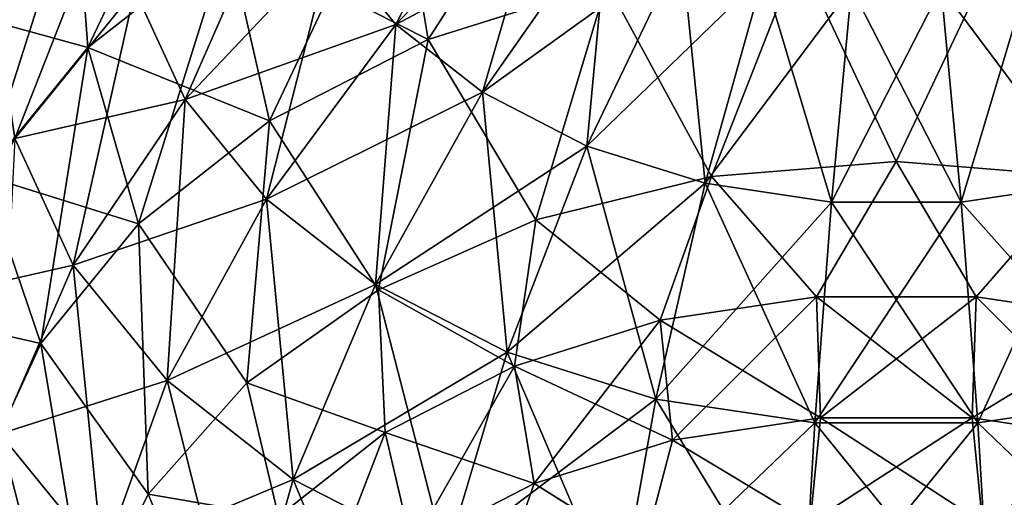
# Model space of a CAD drawing. Header units: millimetres. Extents: x -139 to 139, y -32 to 1264.
# Tile 130 of 256: x 120.12 to 126.3, y 19.23 to 22.23. Entities that reach past the tile are written whole.
import ezdxf

# ---------------------------------------------------------------- set-up
doc = ezdxf.new("R2010")
doc.units = ezdxf.units.MM
doc.header["$LTSCALE"] = 26.699852
for name, color, linetype in [('79', 7, 'CONTINUOUS'), ('80', 7, 'CONTINUOUS'), ('85', 7, 'CONTINUOUS'), ('91', 7, 'CONTINUOUS'), ('97', 7, 'CONTINUOUS'), ('98', 7, 'CONTINUOUS')]:
    doc.layers.add(name, color=color, linetype=linetype)

msp = doc.modelspace()

# ---------------------------------------------------------------- linework, layer by layer
at = {"layer": '79', "color": 7, "linetype": 'CONTINUOUS', "true_color": 0xa2afbf}
for points in [[(122.4851, 23.2887, -15.5975), (121.423, 22.743, -16.1431), (122.6818, 22.1039, -14.8946), (122.4851, 23.2887, -15.5975)], [(123.806, 22.4578, -14.5407), (122.4851, 23.2887, -15.5975), (122.6818, 22.1039, -14.8946), (123.806, 22.4578, -14.5407)], [(120.4678, 23.0743, -17.7754), (119.8015, 22.2582, -18.5914), (120.5445, 22.0532, -16.833), (120.4678, 23.0743, -17.7754)], [(121.423, 22.743, -16.1431), (120.4678, 23.0743, -17.7754), (120.5445, 22.0532, -16.833), (121.423, 22.743, -16.1431)], [(121.423, 22.743, -16.1431), (120.5445, 22.0532, -16.833), (121.6863, 21.5924, -15.4061), (121.423, 22.743, -16.1431)], [(122.6818, 22.1039, -14.8946), (121.423, 22.743, -16.1431), (121.6863, 21.5924, -15.4061), (122.6818, 22.1039, -14.8946)], [(125.0097, 22.6387, -14.3598), (123.806, 22.4578, -14.5407), (124.4634, 21.244, -14.0469), (125.0097, 22.6387, -14.3598)], [(125.625, 21.3365, -13.9543), (125.0097, 22.6387, -14.3598), (124.4634, 21.244, -14.0469), (125.625, 21.3365, -13.9543)], [(126.2403, 22.6387, -14.3598), (125.0097, 22.6387, -14.3598), (125.625, 21.3365, -13.9543), (126.2403, 22.6387, -14.3598)], [(126.7866, 21.244, -14.0469), (126.2403, 22.6387, -14.3598), (125.625, 21.3365, -13.9543), (126.7866, 21.244, -14.0469)], [(127.444, 22.4578, -14.5407), (126.2403, 22.6387, -14.3598), (126.7866, 21.244, -14.0469), (127.444, 22.4578, -14.5407)], [(123.806, 22.4578, -14.5407), (122.6818, 22.1039, -14.8946), (123.3601, 20.971, -14.3199), (123.806, 22.4578, -14.5407)], [(124.4634, 21.244, -14.0469), (123.806, 22.4578, -14.5407), (123.3601, 20.971, -14.3199), (124.4634, 21.244, -14.0469)], [(120.5445, 22.0532, -16.833), (119.8015, 22.2582, -18.5914), (119.8881, 21.2492, -17.637), (120.5445, 22.0532, -16.833)], [(122.6818, 22.1039, -14.8946), (121.6863, 21.5924, -15.4061), (122.3704, 20.5312, -14.7596), (122.6818, 22.1039, -14.8946)], [(123.3601, 20.971, -14.3199), (122.6818, 22.1039, -14.8946), (122.3704, 20.5312, -14.7596), (123.3601, 20.971, -14.3199)], [(120.5445, 22.0532, -16.833), (119.8881, 21.2492, -17.637), (120.8628, 20.9458, -16.0527), (120.5445, 22.0532, -16.833)], [(121.6863, 21.5924, -15.4061), (120.5445, 22.0532, -16.833), (120.8628, 20.9458, -16.0527), (121.6863, 21.5924, -15.4061)], [(121.6863, 21.5924, -15.4061), (120.8628, 20.9458, -16.0527), (121.5438, 19.9468, -15.3441), (121.6863, 21.5924, -15.4061)], [(122.3704, 20.5312, -14.7596), (121.6863, 21.5924, -15.4061), (121.5438, 19.9468, -15.3441), (122.3704, 20.5312, -14.7596)], [(119.8881, 21.2492, -17.637), (119.4824, 20.3663, -18.5199), (120.2476, 20.1922, -16.8063), (119.8881, 21.2492, -17.637)], [(120.8628, 20.9458, -16.0527), (119.8881, 21.2492, -17.637), (120.2476, 20.1922, -16.8063), (120.8628, 20.9458, -16.0527)], [(120.8628, 20.9458, -16.0527), (120.2476, 20.1922, -16.8063), (120.9219, 19.2469, -16.0439), (120.8628, 20.9458, -16.0527)], [(121.5438, 19.9468, -15.3441), (120.8628, 20.9458, -16.0527), (120.9219, 19.2469, -16.0439), (121.5438, 19.9468, -15.3441)], [(120.2476, 20.1922, -16.8063), (119.4824, 20.3663, -18.5199), (119.8673, 19.3646, -17.6339), (120.2476, 20.1922, -16.8063)], [(120.2476, 20.1922, -16.8063), (119.8673, 19.3646, -17.6339), (120.5359, 18.4668, -16.8241), (120.2476, 20.1922, -16.8063)], [(120.9219, 19.2469, -16.0439), (120.2476, 20.1922, -16.8063), (120.5359, 18.4668, -16.8241), (120.9219, 19.2469, -16.0439)], [(119.8673, 19.3646, -17.6339), (119.7387, 18.4992, -18.4992), (120.5359, 18.4668, -16.8241), (119.8673, 19.3646, -17.6339)]]:
    msp.add_3dface(points, dxfattribs=at)
at = {"layer": '80', "color": 7, "linetype": 'CONTINUOUS', "true_color": 0xa2afbf}
for points in [[(125.625, 21.3365, -13.9543), (124.4634, 21.244, -14.0469), (125.1232, 20.487, -13.7356), (125.625, 21.3365, -13.9543)], [(126.1268, 20.487, -13.7356), (125.625, 21.3365, -13.9543), (125.1232, 20.487, -13.7356), (126.1268, 20.487, -13.7356)], [(126.7866, 21.244, -14.0469), (125.625, 21.3365, -13.9543), (126.1268, 20.487, -13.7356), (126.7866, 21.244, -14.0469)], [(124.4634, 21.244, -14.0469), (123.3601, 20.971, -14.3199), (124.1416, 20.3395, -13.8831), (124.4634, 21.244, -14.0469)], [(125.1232, 20.487, -13.7356), (124.4634, 21.244, -14.0469), (124.1416, 20.3395, -13.8831), (125.1232, 20.487, -13.7356)], [(127.1084, 20.3395, -13.8831), (126.7866, 21.244, -14.0469), (126.1268, 20.487, -13.7356), (127.1084, 20.3395, -13.8831)], [(123.3601, 20.971, -14.3199), (122.3704, 20.5312, -14.7596), (123.2249, 20.0509, -14.1717), (123.3601, 20.971, -14.3199)], [(124.1416, 20.3395, -13.8831), (123.3601, 20.971, -14.3199), (123.2249, 20.0509, -14.1717), (124.1416, 20.3395, -13.8831)], [(122.3704, 20.5312, -14.7596), (121.5438, 19.9468, -15.3441), (122.413, 19.6338, -14.5888), (122.3704, 20.5312, -14.7596)], [(123.2249, 20.0509, -14.1717), (122.3704, 20.5312, -14.7596), (122.413, 19.6338, -14.5888), (123.2249, 20.0509, -14.1717)], [(125.1232, 20.487, -13.7356), (124.1416, 20.3395, -13.8831), (125.1492, 19.726, -13.3234), (125.1232, 20.487, -13.7356)], [(126.1268, 20.487, -13.7356), (125.1232, 20.487, -13.7356), (126.1008, 19.726, -13.3234), (126.1268, 20.487, -13.7356)], [(126.1008, 19.726, -13.3234), (125.1232, 20.487, -13.7356), (125.1492, 19.726, -13.3234), (126.1008, 19.726, -13.3234)], [(127.0317, 19.5861, -13.4633), (126.1268, 20.487, -13.7356), (126.1008, 19.726, -13.3234), (127.0317, 19.5861, -13.4633)], [(127.1084, 20.3395, -13.8831), (126.1268, 20.487, -13.7356), (127.0317, 19.5861, -13.4633), (127.1084, 20.3395, -13.8831)], [(124.1416, 20.3395, -13.8831), (123.2249, 20.0509, -14.1717), (124.2183, 19.5861, -13.4633), (124.1416, 20.3395, -13.8831)], [(125.1492, 19.726, -13.3234), (124.1416, 20.3395, -13.8831), (124.2183, 19.5861, -13.4633), (125.1492, 19.726, -13.3234)], [(123.2249, 20.0509, -14.1717), (122.413, 19.6338, -14.5888), (123.3489, 19.3124, -13.737), (123.2249, 20.0509, -14.1717)], [(124.2183, 19.5861, -13.4633), (123.2249, 20.0509, -14.1717), (123.3489, 19.3124, -13.737), (124.2183, 19.5861, -13.4633)], [(121.5438, 19.9468, -15.3441), (120.9219, 19.2469, -16.0439), (121.7415, 19.1064, -15.1162), (121.5438, 19.9468, -15.3441)], [(122.413, 19.6338, -14.5888), (121.5438, 19.9468, -15.3441), (121.7415, 19.1064, -15.1162), (122.413, 19.6338, -14.5888)], [(125.1492, 19.726, -13.3234), (124.2183, 19.5861, -13.4633), (125.0839, 19.0654, -12.7639), (125.1492, 19.726, -13.3234)], [(126.1661, 19.0654, -12.7639), (125.1492, 19.726, -13.3234), (125.0839, 19.0654, -12.7639), (126.1661, 19.0654, -12.7639)], [(126.1008, 19.726, -13.3234), (125.1492, 19.726, -13.3234), (126.1661, 19.0654, -12.7639), (126.1008, 19.726, -13.3234)], [(127.0317, 19.5861, -13.4633), (126.1008, 19.726, -13.3234), (126.1661, 19.0654, -12.7639), (127.0317, 19.5861, -13.4633)], [(122.413, 19.6338, -14.5888), (121.7415, 19.1064, -15.1162), (122.5789, 18.9168, -14.1325), (122.413, 19.6338, -14.5888)], [(123.3489, 19.3124, -13.737), (122.413, 19.6338, -14.5888), (122.5789, 18.9168, -14.1325), (123.3489, 19.3124, -13.737)], [(124.2183, 19.5861, -13.4633), (123.3489, 19.3124, -13.737), (124.0332, 18.8823, -12.9471), (124.2183, 19.5861, -13.4633)], [(125.0839, 19.0654, -12.7639), (124.2183, 19.5861, -13.4633), (124.0332, 18.8823, -12.9471), (125.0839, 19.0654, -12.7639)], [(127.2168, 18.8823, -12.9471), (127.0317, 19.5861, -13.4633), (126.1661, 19.0654, -12.7639), (127.2168, 18.8823, -12.9471)], [(123.3489, 19.3124, -13.737), (122.5789, 18.9168, -14.1325), (123.075, 18.5266, -13.3027), (123.3489, 19.3124, -13.737)], [(124.0332, 18.8823, -12.9471), (123.3489, 19.3124, -13.737), (123.075, 18.5266, -13.3027), (124.0332, 18.8823, -12.9471)], [(120.9219, 19.2469, -16.0439), (120.5359, 18.4668, -16.8241), (121.2397, 18.4919, -15.7307), (120.9219, 19.2469, -16.0439)], [(121.7415, 19.1064, -15.1162), (120.9219, 19.2469, -16.0439), (121.2397, 18.4919, -15.7307), (121.7415, 19.1064, -15.1162)]]:
    msp.add_3dface(points, dxfattribs=at)
at = {"layer": '85', "color": 7, "linetype": 'CONTINUOUS', "true_color": 0xa2afbf}
for points in [[(122.0725, 22.6974, -24.9342), (123.441, 23.2049, -25.4489), (122.479, 22.1995, -25.432), (122.0725, 22.6974, -24.9342)], [(123.441, 23.2049, -25.4489), (123.8187, 22.9083, -25.7454), (122.479, 22.1995, -25.432), (123.441, 23.2049, -25.4489)], [(122.479, 22.1995, -25.432), (123.8187, 22.9083, -25.7454), (123.023, 21.7723, -25.8592), (122.479, 22.1995, -25.432)], [(123.8187, 22.9083, -25.7454), (124.2752, 22.6738, -25.98), (123.023, 21.7723, -25.8592), (123.8187, 22.9083, -25.7454)], [(120.8391, 22.4152, -23.8538), (122.0725, 22.6974, -24.9342), (121.1552, 21.7273, -24.5417), (120.8391, 22.4152, -23.8538)], [(122.0725, 22.6974, -24.9342), (122.479, 22.1995, -25.432), (121.1552, 21.7273, -24.5417), (122.0725, 22.6974, -24.9342)], [(123.023, 21.7723, -25.8592), (124.2752, 22.6738, -25.98), (123.6807, 21.4345, -26.1971), (123.023, 21.7723, -25.8592)], [(124.2752, 22.6738, -25.98), (124.7908, 22.5115, -26.1423), (123.6807, 21.4345, -26.1971), (124.2752, 22.6738, -25.98)], [(123.6807, 21.4345, -26.1971), (124.7908, 22.5115, -26.1423), (124.4233, 21.2006, -26.4309), (123.6807, 21.4345, -26.1971)], [(124.7908, 22.5115, -26.1423), (125.3428, 22.4285, -26.2253), (124.4233, 21.2006, -26.4309), (124.7908, 22.5115, -26.1423)], [(125.9072, 22.4285, -26.2253), (126.4592, 22.5115, -26.1423), (126.0315, 21.0811, -26.5504), (125.9072, 22.4285, -26.2253)], [(126.0315, 21.0811, -26.5504), (126.4592, 22.5115, -26.1423), (126.8267, 21.2006, -26.4309), (126.0315, 21.0811, -26.5504)], [(119.9608, 22.3155, -22.3155), (120.8391, 22.4152, -23.8538), (120.0846, 21.4828, -23.1482), (119.9608, 22.3155, -22.3155)], [(120.8391, 22.4152, -23.8538), (121.1552, 21.7273, -24.5417), (120.0846, 21.4828, -23.1482), (120.8391, 22.4152, -23.8538)], [(124.4233, 21.2006, -26.4309), (125.3428, 22.4285, -26.2253), (125.2185, 21.0811, -26.5504), (124.4233, 21.2006, -26.4309)], [(125.3428, 22.4285, -26.2253), (125.9072, 22.4285, -26.2253), (125.2185, 21.0811, -26.5504), (125.3428, 22.4285, -26.2253)], [(125.2185, 21.0811, -26.5504), (125.9072, 22.4285, -26.2253), (126.0315, 21.0811, -26.5504), (125.2185, 21.0811, -26.5504)], [(121.1552, 21.7273, -24.5417), (122.479, 22.1995, -25.432), (121.6666, 21.1009, -25.1681), (121.1552, 21.7273, -24.5417)], [(122.479, 22.1995, -25.432), (123.023, 21.7723, -25.8592), (121.6666, 21.1009, -25.1681), (122.479, 22.1995, -25.432)], [(120.0846, 21.4828, -23.1482), (121.1552, 21.7273, -24.5417), (120.4505, 20.6864, -23.9446), (120.0846, 21.4828, -23.1482)], [(121.1552, 21.7273, -24.5417), (121.6666, 21.1009, -25.1681), (120.4505, 20.6864, -23.9446), (121.1552, 21.7273, -24.5417)], [(121.6666, 21.1009, -25.1681), (123.023, 21.7723, -25.8592), (122.3511, 20.5634, -25.7056), (121.6666, 21.1009, -25.1681)], [(123.023, 21.7723, -25.8592), (123.6807, 21.4345, -26.1971), (122.3511, 20.5634, -25.7056), (123.023, 21.7723, -25.8592)], [(120.0846, 21.4828, -23.1482), (120.4505, 20.6864, -23.9446), (119.5937, 20.4912, -22.3042), (120.0846, 21.4828, -23.1482)], [(122.3511, 20.5634, -25.7056), (123.6807, 21.4345, -26.1971), (123.1786, 20.1383, -26.1307), (122.3511, 20.5634, -25.7056)], [(123.6807, 21.4345, -26.1971), (124.4233, 21.2006, -26.4309), (123.1786, 20.1383, -26.1307), (123.6807, 21.4345, -26.1971)], [(123.1786, 20.1383, -26.1307), (124.4233, 21.2006, -26.4309), (124.113, 19.8441, -26.4249), (123.1786, 20.1383, -26.1307)], [(124.4233, 21.2006, -26.4309), (125.2185, 21.0811, -26.5504), (124.113, 19.8441, -26.4249), (124.4233, 21.2006, -26.4309)], [(126.0315, 21.0811, -26.5504), (126.8267, 21.2006, -26.4309), (126.1364, 19.6937, -26.5753), (126.0315, 21.0811, -26.5504)], [(126.1364, 19.6937, -26.5753), (126.8267, 21.2006, -26.4309), (127.137, 19.8441, -26.4249), (126.1364, 19.6937, -26.5753)], [(120.4505, 20.6864, -23.9446), (121.6666, 21.1009, -25.1681), (121.0426, 19.9613, -24.6697), (120.4505, 20.6864, -23.9446)], [(121.6666, 21.1009, -25.1681), (122.3511, 20.5634, -25.7056), (121.0426, 19.9613, -24.6697), (121.6666, 21.1009, -25.1681)], [(124.113, 19.8441, -26.4249), (125.2185, 21.0811, -26.5504), (125.1136, 19.6937, -26.5753), (124.113, 19.8441, -26.4249)], [(125.2185, 21.0811, -26.5504), (126.0315, 21.0811, -26.5504), (125.1136, 19.6937, -26.5753), (125.2185, 21.0811, -26.5504)], [(125.1136, 19.6937, -26.5753), (126.0315, 21.0811, -26.5504), (126.1364, 19.6937, -26.5753), (125.1136, 19.6937, -26.5753)], [(119.5937, 20.4912, -22.3042), (120.4505, 20.6864, -23.9446), (119.992, 19.6243, -23.1711), (119.5937, 20.4912, -22.3042)], [(120.4505, 20.6864, -23.9446), (121.0426, 19.9613, -24.6697), (119.992, 19.6243, -23.1711), (120.4505, 20.6864, -23.9446)], [(121.0426, 19.9613, -24.6697), (122.3511, 20.5634, -25.7056), (121.8349, 19.3391, -25.2919), (121.0426, 19.9613, -24.6697)], [(122.3511, 20.5634, -25.7056), (123.1786, 20.1383, -26.1307), (121.8349, 19.3391, -25.2919), (122.3511, 20.5634, -25.7056)], [(121.8349, 19.3391, -25.2919), (123.1786, 20.1383, -26.1307), (122.7929, 18.8469, -25.7841), (121.8349, 19.3391, -25.2919)], [(123.1786, 20.1383, -26.1307), (124.113, 19.8441, -26.4249), (122.7929, 18.8469, -25.7841), (123.1786, 20.1383, -26.1307)], [(119.992, 19.6243, -23.1711), (121.0426, 19.9613, -24.6697), (120.6365, 18.8349, -23.9605), (119.992, 19.6243, -23.1711)], [(121.0426, 19.9613, -24.6697), (121.8349, 19.3391, -25.2919), (120.6365, 18.8349, -23.9605), (121.0426, 19.9613, -24.6697)], [(122.7929, 18.8469, -25.7841), (124.113, 19.8441, -26.4249), (123.8747, 18.5063, -26.1247), (122.7929, 18.8469, -25.7841)], [(124.113, 19.8441, -26.4249), (125.1136, 19.6937, -26.5753), (123.8747, 18.5063, -26.1247), (124.113, 19.8441, -26.4249)], [(126.1364, 19.6937, -26.5753), (127.137, 19.8441, -26.4249), (126.2171, 18.3323, -26.2987), (126.1364, 19.6937, -26.5753)], [(126.2171, 18.3323, -26.2987), (127.137, 19.8441, -26.4249), (127.3753, 18.5063, -26.1247), (126.2171, 18.3323, -26.2987)], [(123.8747, 18.5063, -26.1247), (125.1136, 19.6937, -26.5753), (125.0329, 18.3323, -26.2987), (123.8747, 18.5063, -26.1247)], [(125.1136, 19.6937, -26.5753), (126.1364, 19.6937, -26.5753), (125.0329, 18.3323, -26.2987), (125.1136, 19.6937, -26.5753)], [(125.0329, 18.3323, -26.2987), (126.1364, 19.6937, -26.5753), (126.2171, 18.3323, -26.2987), (125.0329, 18.3323, -26.2987)], [(119.992, 19.6243, -23.1711), (120.6365, 18.8349, -23.9605), (119.8015, 18.5914, -22.2582), (119.992, 19.6243, -23.1711)], [(120.6365, 18.8349, -23.9605), (121.8349, 19.3391, -25.2919), (121.4991, 18.1576, -24.6379), (120.6365, 18.8349, -23.9605)], [(121.8349, 19.3391, -25.2919), (122.7929, 18.8469, -25.7841), (121.4991, 18.1576, -24.6379), (121.8349, 19.3391, -25.2919)]]:
    msp.add_3dface(points, dxfattribs=at)
at = {"layer": '91', "color": 7, "linetype": 'CONTINUOUS', "true_color": 0xa2afbf}
for points in [[(122.479, 22.1995, 25.432), (123.1589, 23.5505, 25.1033), (122.0725, 22.6974, 24.9342), (122.479, 22.1995, 25.432)], [(123.441, 23.2049, 25.4489), (123.1589, 23.5505, 25.1033), (122.479, 22.1995, 25.432), (123.441, 23.2049, 25.4489)], [(121.1552, 21.7273, 24.5417), (121.8213, 23.2441, 24.3875), (120.8391, 22.4152, 23.8538), (121.1552, 21.7273, 24.5417)], [(122.0725, 22.6974, 24.9342), (121.8213, 23.2441, 24.3875), (121.1552, 21.7273, 24.5417), (122.0725, 22.6974, 24.9342)], [(123.023, 21.7723, 25.8592), (123.441, 23.2049, 25.4489), (122.479, 22.1995, 25.432), (123.023, 21.7723, 25.8592)], [(123.8187, 22.9083, 25.7454), (123.441, 23.2049, 25.4489), (123.023, 21.7723, 25.8592), (123.8187, 22.9083, 25.7454)], [(120.0846, 21.4828, 23.1482), (120.7322, 23.1345, 23.1345), (119.9608, 22.3155, 22.3155), (120.0846, 21.4828, 23.1482)], [(120.8391, 22.4152, 23.8538), (120.7322, 23.1345, 23.1345), (120.0846, 21.4828, 23.1482), (120.8391, 22.4152, 23.8538)], [(123.6807, 21.4345, 26.1971), (123.8187, 22.9083, 25.7454), (123.023, 21.7723, 25.8592), (123.6807, 21.4345, 26.1971)], [(124.2752, 22.6738, 25.98), (123.8187, 22.9083, 25.7454), (123.6807, 21.4345, 26.1971), (124.2752, 22.6738, 25.98)], [(121.6666, 21.1009, 25.1681), (122.0725, 22.6974, 24.9342), (121.1552, 21.7273, 24.5417), (121.6666, 21.1009, 25.1681)], [(122.479, 22.1995, 25.432), (122.0725, 22.6974, 24.9342), (121.6666, 21.1009, 25.1681), (122.479, 22.1995, 25.432)], [(124.4233, 21.2006, 26.4309), (124.2752, 22.6738, 25.98), (123.6807, 21.4345, 26.1971), (124.4233, 21.2006, 26.4309)], [(124.7908, 22.5115, 26.1423), (124.2752, 22.6738, 25.98), (124.4233, 21.2006, 26.4309), (124.7908, 22.5115, 26.1423)], [(125.2185, 21.0811, 26.5504), (124.7908, 22.5115, 26.1423), (124.4233, 21.2006, 26.4309), (125.2185, 21.0811, 26.5504)], [(125.3428, 22.4285, 26.2253), (124.7908, 22.5115, 26.1423), (125.2185, 21.0811, 26.5504), (125.3428, 22.4285, 26.2253)], [(126.4592, 22.5115, 26.1423), (125.9072, 22.4285, 26.2253), (126.8267, 21.2006, 26.4309), (126.4592, 22.5115, 26.1423)], [(120.4505, 20.6864, 23.9446), (120.8391, 22.4152, 23.8538), (120.0846, 21.4828, 23.1482), (120.4505, 20.6864, 23.9446)], [(121.1552, 21.7273, 24.5417), (120.8391, 22.4152, 23.8538), (120.4505, 20.6864, 23.9446), (121.1552, 21.7273, 24.5417)], [(126.0315, 21.0811, 26.5504), (125.3428, 22.4285, 26.2253), (125.2185, 21.0811, 26.5504), (126.0315, 21.0811, 26.5504)], [(125.9072, 22.4285, 26.2253), (125.3428, 22.4285, 26.2253), (126.0315, 21.0811, 26.5504), (125.9072, 22.4285, 26.2253)], [(126.8267, 21.2006, 26.4309), (125.9072, 22.4285, 26.2253), (126.0315, 21.0811, 26.5504), (126.8267, 21.2006, 26.4309)], [(122.3511, 20.5634, 25.7056), (122.479, 22.1995, 25.432), (121.6666, 21.1009, 25.1681), (122.3511, 20.5634, 25.7056)], [(123.023, 21.7723, 25.8592), (122.479, 22.1995, 25.432), (122.3511, 20.5634, 25.7056), (123.023, 21.7723, 25.8592)], [(121.0426, 19.9613, 24.6697), (121.1552, 21.7273, 24.5417), (120.4505, 20.6864, 23.9446), (121.0426, 19.9613, 24.6697)], [(121.6666, 21.1009, 25.1681), (121.1552, 21.7273, 24.5417), (121.0426, 19.9613, 24.6697), (121.6666, 21.1009, 25.1681)], [(123.1786, 20.1383, 26.1307), (123.023, 21.7723, 25.8592), (122.3511, 20.5634, 25.7056), (123.1786, 20.1383, 26.1307)], [(123.6807, 21.4345, 26.1971), (123.023, 21.7723, 25.8592), (123.1786, 20.1383, 26.1307), (123.6807, 21.4345, 26.1971)], [(120.4505, 20.6864, 23.9446), (120.0846, 21.4828, 23.1482), (119.992, 19.6243, 23.1711), (120.4505, 20.6864, 23.9446)], [(124.113, 19.8441, 26.4249), (123.6807, 21.4345, 26.1971), (123.1786, 20.1383, 26.1307), (124.113, 19.8441, 26.4249)], [(124.4233, 21.2006, 26.4309), (123.6807, 21.4345, 26.1971), (124.113, 19.8441, 26.4249), (124.4233, 21.2006, 26.4309)], [(125.1136, 19.6937, 26.5753), (124.4233, 21.2006, 26.4309), (124.113, 19.8441, 26.4249), (125.1136, 19.6937, 26.5753)], [(125.2185, 21.0811, 26.5504), (124.4233, 21.2006, 26.4309), (125.1136, 19.6937, 26.5753), (125.2185, 21.0811, 26.5504)], [(126.8267, 21.2006, 26.4309), (126.0315, 21.0811, 26.5504), (127.137, 19.8441, 26.4249), (126.8267, 21.2006, 26.4309)], [(121.8349, 19.3391, 25.2919), (121.6666, 21.1009, 25.1681), (121.0426, 19.9613, 24.6697), (121.8349, 19.3391, 25.2919)], [(122.3511, 20.5634, 25.7056), (121.6666, 21.1009, 25.1681), (121.8349, 19.3391, 25.2919), (122.3511, 20.5634, 25.7056)], [(126.1364, 19.6937, 26.5753), (125.2185, 21.0811, 26.5504), (125.1136, 19.6937, 26.5753), (126.1364, 19.6937, 26.5753)], [(126.0315, 21.0811, 26.5504), (125.2185, 21.0811, 26.5504), (126.1364, 19.6937, 26.5753), (126.0315, 21.0811, 26.5504)], [(127.137, 19.8441, 26.4249), (126.0315, 21.0811, 26.5504), (126.1364, 19.6937, 26.5753), (127.137, 19.8441, 26.4249)], [(120.6365, 18.8349, 23.9605), (120.4505, 20.6864, 23.9446), (119.992, 19.6243, 23.1711), (120.6365, 18.8349, 23.9605)], [(121.0426, 19.9613, 24.6697), (120.4505, 20.6864, 23.9446), (120.6365, 18.8349, 23.9605), (121.0426, 19.9613, 24.6697)], [(122.7929, 18.8469, 25.7841), (122.3511, 20.5634, 25.7056), (121.8349, 19.3391, 25.2919), (122.7929, 18.8469, 25.7841)], [(123.1786, 20.1383, 26.1307), (122.3511, 20.5634, 25.7056), (122.7929, 18.8469, 25.7841), (123.1786, 20.1383, 26.1307)], [(123.8747, 18.5063, 26.1247), (123.1786, 20.1383, 26.1307), (122.7929, 18.8469, 25.7841), (123.8747, 18.5063, 26.1247)], [(124.113, 19.8441, 26.4249), (123.1786, 20.1383, 26.1307), (123.8747, 18.5063, 26.1247), (124.113, 19.8441, 26.4249)], [(121.4991, 18.1576, 24.6379), (121.0426, 19.9613, 24.6697), (120.6365, 18.8349, 23.9605), (121.4991, 18.1576, 24.6379)], [(121.8349, 19.3391, 25.2919), (121.0426, 19.9613, 24.6697), (121.4991, 18.1576, 24.6379), (121.8349, 19.3391, 25.2919)], [(125.0329, 18.3323, 26.2987), (124.113, 19.8441, 26.4249), (123.8747, 18.5063, 26.1247), (125.0329, 18.3323, 26.2987)], [(125.1136, 19.6937, 26.5753), (124.113, 19.8441, 26.4249), (125.0329, 18.3323, 26.2987), (125.1136, 19.6937, 26.5753)], [(127.137, 19.8441, 26.4249), (126.1364, 19.6937, 26.5753), (127.3753, 18.5063, 26.1247), (127.137, 19.8441, 26.4249)], [(126.2171, 18.3323, 26.2987), (125.1136, 19.6937, 26.5753), (125.0329, 18.3323, 26.2987), (126.2171, 18.3323, 26.2987)], [(126.1364, 19.6937, 26.5753), (125.1136, 19.6937, 26.5753), (126.2171, 18.3323, 26.2987), (126.1364, 19.6937, 26.5753)], [(127.3753, 18.5063, 26.1247), (126.1364, 19.6937, 26.5753), (126.2171, 18.3323, 26.2987), (127.3753, 18.5063, 26.1247)], [(120.4678, 17.7754, 23.0743), (119.992, 19.6243, 23.1711), (119.8015, 18.5914, 22.2582), (120.4678, 17.7754, 23.0743)], [(120.6365, 18.8349, 23.9605), (119.992, 19.6243, 23.1711), (120.4678, 17.7754, 23.0743), (120.6365, 18.8349, 23.9605)], [(122.542, 17.6218, 25.1736), (121.8349, 19.3391, 25.2919), (121.4991, 18.1576, 24.6379), (122.542, 17.6218, 25.1736)], [(122.7929, 18.8469, 25.7841), (121.8349, 19.3391, 25.2919), (122.542, 17.6218, 25.1736), (122.7929, 18.8469, 25.7841)]]:
    msp.add_3dface(points, dxfattribs=at)
at = {"layer": '97', "color": 7, "linetype": 'CONTINUOUS', "true_color": 0xa2afbf}
for points in [[(120.4678, 23.0743, 17.7754), (121.3596, 23.7746, 17.0751), (120.5445, 22.0532, 16.833), (120.4678, 23.0743, 17.7754)], [(120.5445, 22.0532, 16.833), (121.3596, 23.7746, 17.0751), (121.423, 22.743, 16.1431), (120.5445, 22.0532, 16.833)], [(122.4851, 23.2887, 15.5975), (123.6844, 23.6663, 15.2199), (122.6818, 22.1039, 14.8946), (122.4851, 23.2887, 15.5975)], [(122.6818, 22.1039, 14.8946), (123.6844, 23.6663, 15.2199), (123.806, 22.4578, 14.5407), (122.6818, 22.1039, 14.8946)], [(121.423, 22.743, 16.1431), (122.4851, 23.2887, 15.5975), (121.6863, 21.5924, 15.4061), (121.423, 22.743, 16.1431)], [(121.6863, 21.5924, 15.4061), (122.4851, 23.2887, 15.5975), (122.6818, 22.1039, 14.8946), (121.6863, 21.5924, 15.4061)], [(119.8015, 22.2582, 18.5914), (120.4678, 23.0743, 17.7754), (119.8881, 21.2492, 17.637), (119.8015, 22.2582, 18.5914)], [(119.8881, 21.2492, 17.637), (120.4678, 23.0743, 17.7754), (120.5445, 22.0532, 16.833), (119.8881, 21.2492, 17.637)], [(120.5445, 22.0532, 16.833), (121.423, 22.743, 16.1431), (120.8628, 20.9458, 16.0527), (120.5445, 22.0532, 16.833)], [(120.8628, 20.9458, 16.0527), (121.423, 22.743, 16.1431), (121.6863, 21.5924, 15.4061), (120.8628, 20.9458, 16.0527)], [(123.806, 22.4578, 14.5407), (125.0097, 22.6387, 14.3598), (124.4634, 21.244, 14.0469), (123.806, 22.4578, 14.5407)], [(124.4634, 21.244, 14.0469), (125.0097, 22.6387, 14.3598), (125.625, 21.3365, 13.9543), (124.4634, 21.244, 14.0469)], [(125.0097, 22.6387, 14.3598), (126.2403, 22.6387, 14.3598), (125.625, 21.3365, 13.9543), (125.0097, 22.6387, 14.3598)], [(125.625, 21.3365, 13.9543), (126.2403, 22.6387, 14.3598), (126.7866, 21.244, 14.0469), (125.625, 21.3365, 13.9543)], [(126.2403, 22.6387, 14.3598), (127.444, 22.4578, 14.5407), (126.7866, 21.244, 14.0469), (126.2403, 22.6387, 14.3598)], [(122.6818, 22.1039, 14.8946), (123.806, 22.4578, 14.5407), (123.3601, 20.971, 14.3199), (122.6818, 22.1039, 14.8946)], [(123.3601, 20.971, 14.3199), (123.806, 22.4578, 14.5407), (124.4634, 21.244, 14.0469), (123.3601, 20.971, 14.3199)], [(121.6863, 21.5924, 15.4061), (122.6818, 22.1039, 14.8946), (122.3704, 20.5312, 14.7596), (121.6863, 21.5924, 15.4061)], [(122.3704, 20.5312, 14.7596), (122.6818, 22.1039, 14.8946), (123.3601, 20.971, 14.3199), (122.3704, 20.5312, 14.7596)], [(119.8881, 21.2492, 17.637), (120.5445, 22.0532, 16.833), (120.2476, 20.1922, 16.8063), (119.8881, 21.2492, 17.637)], [(120.2476, 20.1922, 16.8063), (120.5445, 22.0532, 16.833), (120.8628, 20.9458, 16.0527), (120.2476, 20.1922, 16.8063)], [(120.8628, 20.9458, 16.0527), (121.6863, 21.5924, 15.4061), (121.5438, 19.9468, 15.3441), (120.8628, 20.9458, 16.0527)], [(121.5438, 19.9468, 15.3441), (121.6863, 21.5924, 15.4061), (122.3704, 20.5312, 14.7596), (121.5438, 19.9468, 15.3441)], [(119.8673, 19.3646, 17.6339), (119.8881, 21.2492, 17.637), (120.2476, 20.1922, 16.8063), (119.8673, 19.3646, 17.6339)], [(120.2476, 20.1922, 16.8063), (120.8628, 20.9458, 16.0527), (120.9219, 19.2469, 16.0439), (120.2476, 20.1922, 16.8063)], [(120.9219, 19.2469, 16.0439), (120.8628, 20.9458, 16.0527), (121.5438, 19.9468, 15.3441), (120.9219, 19.2469, 16.0439)], [(119.8673, 19.3646, 17.6339), (120.2476, 20.1922, 16.8063), (120.5359, 18.4668, 16.8241), (119.8673, 19.3646, 17.6339)], [(120.5359, 18.4668, 16.8241), (120.2476, 20.1922, 16.8063), (120.9219, 19.2469, 16.0439), (120.5359, 18.4668, 16.8241)], [(120.405, 17.6454, 17.6454), (119.7387, 18.4992, 18.4992), (119.8673, 19.3646, 17.6339), (120.405, 17.6454, 17.6454)], [(120.405, 17.6454, 17.6454), (119.8673, 19.3646, 17.6339), (120.5359, 18.4668, 16.8241), (120.405, 17.6454, 17.6454)]]:
    msp.add_3dface(points, dxfattribs=at)
at = {"layer": '98', "color": 7, "linetype": 'CONTINUOUS', "true_color": 0xa2afbf}
for points in [[(124.4634, 21.244, 14.0469), (125.625, 21.3365, 13.9543), (125.1232, 20.487, 13.7356), (124.4634, 21.244, 14.0469)], [(125.625, 21.3365, 13.9543), (126.1268, 20.487, 13.7356), (125.1232, 20.487, 13.7356), (125.625, 21.3365, 13.9543)], [(125.625, 21.3365, 13.9543), (126.7866, 21.244, 14.0469), (126.1268, 20.487, 13.7356), (125.625, 21.3365, 13.9543)], [(123.3601, 20.971, 14.3199), (124.4634, 21.244, 14.0469), (124.1416, 20.3395, 13.8831), (123.3601, 20.971, 14.3199)], [(124.4634, 21.244, 14.0469), (125.1232, 20.487, 13.7356), (124.1416, 20.3395, 13.8831), (124.4634, 21.244, 14.0469)], [(126.7866, 21.244, 14.0469), (127.1084, 20.3395, 13.8831), (126.1268, 20.487, 13.7356), (126.7866, 21.244, 14.0469)], [(122.3704, 20.5312, 14.7596), (123.3601, 20.971, 14.3199), (123.2249, 20.0509, 14.1717), (122.3704, 20.5312, 14.7596)], [(123.3601, 20.971, 14.3199), (124.1416, 20.3395, 13.8831), (123.2249, 20.0509, 14.1717), (123.3601, 20.971, 14.3199)], [(121.5438, 19.9468, 15.3441), (122.3704, 20.5312, 14.7596), (122.413, 19.6338, 14.5888), (121.5438, 19.9468, 15.3441)], [(122.3704, 20.5312, 14.7596), (123.2249, 20.0509, 14.1717), (122.413, 19.6338, 14.5888), (122.3704, 20.5312, 14.7596)], [(125.1232, 20.487, 13.7356), (124.2183, 19.5861, 13.4633), (124.1416, 20.3395, 13.8831), (125.1232, 20.487, 13.7356)], [(125.1492, 19.726, 13.3234), (124.2183, 19.5861, 13.4633), (125.1232, 20.487, 13.7356), (125.1492, 19.726, 13.3234)], [(126.1268, 20.487, 13.7356), (125.1492, 19.726, 13.3234), (125.1232, 20.487, 13.7356), (126.1268, 20.487, 13.7356)], [(126.1008, 19.726, 13.3234), (125.1492, 19.726, 13.3234), (126.1268, 20.487, 13.7356), (126.1008, 19.726, 13.3234)], [(127.1084, 20.3395, 13.8831), (126.1008, 19.726, 13.3234), (126.1268, 20.487, 13.7356), (127.1084, 20.3395, 13.8831)], [(124.1416, 20.3395, 13.8831), (123.3489, 19.3124, 13.737), (123.2249, 20.0509, 14.1717), (124.1416, 20.3395, 13.8831)], [(124.2183, 19.5861, 13.4633), (123.3489, 19.3124, 13.737), (124.1416, 20.3395, 13.8831), (124.2183, 19.5861, 13.4633)], [(127.0317, 19.5861, 13.4633), (126.1008, 19.726, 13.3234), (127.1084, 20.3395, 13.8831), (127.0317, 19.5861, 13.4633)], [(123.2249, 20.0509, 14.1717), (122.5789, 18.9168, 14.1325), (122.413, 19.6338, 14.5888), (123.2249, 20.0509, 14.1717)], [(123.3489, 19.3124, 13.737), (122.5789, 18.9168, 14.1325), (123.2249, 20.0509, 14.1717), (123.3489, 19.3124, 13.737)], [(120.9219, 19.2469, 16.0439), (121.5438, 19.9468, 15.3441), (121.7415, 19.1064, 15.1162), (120.9219, 19.2469, 16.0439)], [(121.5438, 19.9468, 15.3441), (122.413, 19.6338, 14.5888), (121.7415, 19.1064, 15.1162), (121.5438, 19.9468, 15.3441)], [(125.1492, 19.726, 13.3234), (125.0842, 19.0655, 12.7639), (124.2183, 19.5861, 13.4633), (125.1492, 19.726, 13.3234)], [(126.1663, 19.0654, 12.7639), (125.0842, 19.0655, 12.7639), (126.1008, 19.726, 13.3234), (126.1663, 19.0654, 12.7639)], [(126.1008, 19.726, 13.3234), (125.0842, 19.0655, 12.7639), (125.1492, 19.726, 13.3234), (126.1008, 19.726, 13.3234)], [(127.0317, 19.5861, 13.4633), (126.1663, 19.0654, 12.7639), (126.1008, 19.726, 13.3234), (127.0317, 19.5861, 13.4633)], [(122.413, 19.6338, 14.5888), (121.9421, 18.4167, 14.6326), (121.7415, 19.1064, 15.1162), (122.413, 19.6338, 14.5888)], [(122.5789, 18.9168, 14.1325), (121.9421, 18.4167, 14.6326), (122.413, 19.6338, 14.5888), (122.5789, 18.9168, 14.1325)], [(124.2183, 19.5861, 13.4633), (124.0335, 18.8824, 12.947), (123.3489, 19.3124, 13.737), (124.2183, 19.5861, 13.4633)], [(125.0842, 19.0655, 12.7639), (124.0335, 18.8824, 12.947), (124.2183, 19.5861, 13.4633), (125.0842, 19.0655, 12.7639)], [(127.2169, 18.8823, 12.9471), (126.1663, 19.0654, 12.7639), (127.0317, 19.5861, 13.4633), (127.2169, 18.8823, 12.9471)], [(123.3489, 19.3124, 13.737), (123.0753, 18.5268, 13.3025), (122.5789, 18.9168, 14.1325), (123.3489, 19.3124, 13.737)], [(124.0335, 18.8824, 12.947), (123.0753, 18.5268, 13.3025), (123.3489, 19.3124, 13.737), (124.0335, 18.8824, 12.947)], [(120.5359, 18.4668, 16.8241), (120.9219, 19.2469, 16.0439), (121.2397, 18.4919, 15.7307), (120.5359, 18.4668, 16.8241)], [(120.9219, 19.2469, 16.0439), (121.7415, 19.1064, 15.1162), (121.2397, 18.4919, 15.7307), (120.9219, 19.2469, 16.0439)]]:
    msp.add_3dface(points, dxfattribs=at)

doc.saveas('drawing.dxf')
